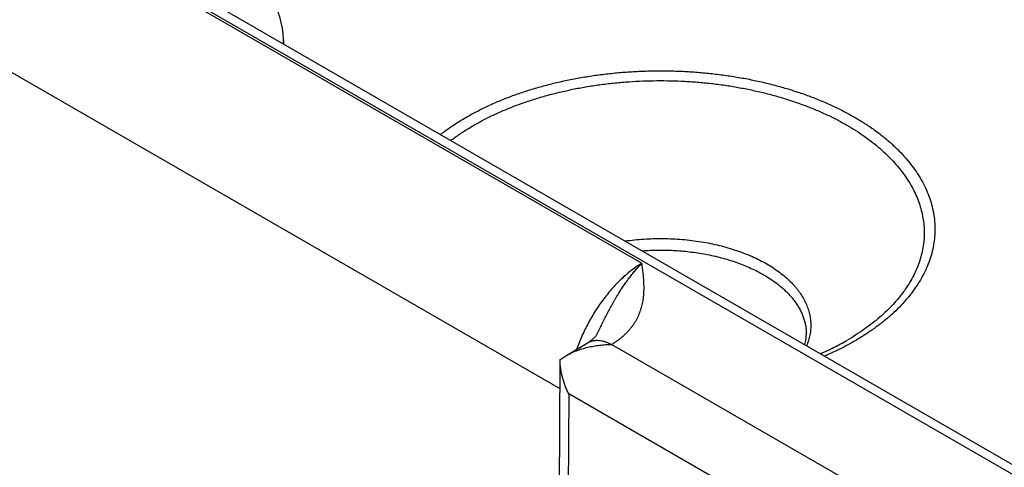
# Model space of a CAD drawing. Header units: inches. Extents: x 0 to 34, y 0 to 22.
# Tile 70 of 116: x 26.233 to 26.88, y 15.444 to 15.739. Entities that reach past the tile are written whole.
import ezdxf

# ---------------------------------------------------------------- set-up
doc = ezdxf.new("R2010")
doc.units = ezdxf.units.IN
doc.header["$LTSCALE"] = 1.87
doc.header["$MEASUREMENT"] = 0
doc.layers.get('0').update_dxf_attribs({"linetype": 'CONTINUOUS'})

msp = doc.modelspace()

# ---------------------------------------------------------------- linework, layer by layer
at = {"color": 7, "linetype": 'CONTINUOUS'}
for p, q in [((22.16375, 18.16577), (27.39505, 15.1453)), ((22.17326, 18.16671), (27.40456, 15.14624)), ((26.21959, 15.82223), (26.64197, 15.57835)), ((26.16899, 15.73764), (26.58792, 15.49575)), ((26.40619, 15.72533), (26.40627, 15.72264)), ((26.59197, 15.51736), (26.60653, 15.52606)), ((26.78452, 15.43099), (26.62198, 15.52484)), ((26.58807, 15.51466), (26.59197, 15.51736)), ((26.58806, 15.51458), (26.58447, 15.02858)), ((26.59382, 15.49232), (26.59033, 15.02041)), ((26.77026, 15.39045), (26.59382, 15.49232))]:
    msp.add_line(p, q, dxfattribs=at)
msp.add_lwpolyline([(26.61227, 15.53146), (26.61209, 15.53113), (26.61187, 15.53077), (26.61162, 15.5304), (26.61132, 15.53001), (26.61098, 15.5296), (26.61059, 15.52917), (26.61014, 15.52873), (26.60964, 15.52828), (26.60909, 15.52782), (26.60849, 15.52736), (26.60785, 15.52691), (26.60717, 15.52646), (26.60653, 15.52606)], dxfattribs=at)
for centre, radius, start, end in [((26.34622, 15.72351), 0.06, 1.73175, 59.99856), ((26.38611, 15.72472), 0.02009, 354.34651, 1.72407)]:
    msp.add_arc(centre, radius, start, end, dxfattribs=at)
for points, knots in [([(26.50945, 15.66306), (26.51141, 15.66458), (26.51546, 15.66754), (26.52186, 15.67174), (26.52863, 15.67572), (26.53576, 15.6795), (26.54323, 15.68304), (26.55102, 15.68635), (26.55911, 15.68941), (26.56746, 15.69222), (26.57607, 15.69477), (26.5849, 15.69705), (26.59393, 15.69905), (26.60313, 15.70077), (26.61247, 15.7022), (26.62194, 15.70335), (26.6315, 15.7042), (26.64112, 15.70475), (26.65078, 15.705), (26.66045, 15.70495), (26.6701, 15.70461), (26.67971, 15.70397), (26.68924, 15.70303), (26.69867, 15.7018), (26.70798, 15.70028), (26.71713, 15.69847), (26.7261, 15.69638), (26.73486, 15.69402), (26.74339, 15.69139), (26.75167, 15.68851), (26.75967, 15.68537), (26.76736, 15.68198), (26.77473, 15.67837), (26.77948, 15.67577), (26.78179, 15.67444)], [0, 0, 0, 0, 0.025975, 0.052713, 0.080204, 0.108428, 0.137362, 0.166973, 0.197225, 0.228076, 0.259481, 0.29139, 0.323751, 0.356506, 0.389599, 0.422968, 0.456552, 0.490287, 0.524109, 0.557954, 0.591757, 0.625452, 0.658977, 0.692269, 0.725265, 0.757906, 0.790134, 0.821895, 0.853136, 0.883809, 0.913869, 0.943277, 0.971997, 1, 1, 1, 1]), ([(26.51628, 15.65912), (26.51818, 15.66056), (26.5221, 15.66336), (26.52828, 15.66732), (26.53481, 15.67109), (26.54168, 15.67465), (26.54887, 15.678), (26.55635, 15.68112), (26.56412, 15.684), (26.57213, 15.68665), (26.58038, 15.68904), (26.58884, 15.69118), (26.59748, 15.69305), (26.60628, 15.69466), (26.61522, 15.69599), (26.62427, 15.69705), (26.6334, 15.69782), (26.64259, 15.69832), (26.65182, 15.69853), (26.66105, 15.69846), (26.67026, 15.69811), (26.67942, 15.69747), (26.68852, 15.69656), (26.69751, 15.69536), (26.70639, 15.69389), (26.71511, 15.69215), (26.72367, 15.69015), (26.73202, 15.68788), (26.74016, 15.68536), (26.74805, 15.6826), (26.75568, 15.6796), (26.76302, 15.67636), (26.77005, 15.67291), (26.77458, 15.67044), (26.77679, 15.66916)], [0, 0, 0, 0, 0.026101, 0.052958, 0.080559, 0.108884, 0.137906, 0.167596, 0.197915, 0.228821, 0.26027, 0.292211, 0.324592, 0.357358, 0.39045, 0.42381, 0.457375, 0.491083, 0.524871, 0.558675, 0.592432, 0.626077, 0.659548, 0.692782, 0.725719, 0.758301, 0.790471, 0.822173, 0.853359, 0.883979, 0.91399, 0.943352, 0.972032, 1, 1, 1, 1]), ([(26.78179, 15.67444), (26.78404, 15.67314), (26.78842, 15.67048), (26.79469, 15.66623), (26.80056, 15.66179), (26.80601, 15.65717), (26.81103, 15.65239), (26.8156, 15.64746), (26.81971, 15.6424), (26.82334, 15.63721), (26.82648, 15.63192), (26.82913, 15.62654), (26.83128, 15.62108), (26.83291, 15.61556), (26.83403, 15.60999), (26.83464, 15.6044), (26.83471, 15.59879), (26.83427, 15.59319), (26.83331, 15.58762), (26.83183, 15.58208), (26.82984, 15.5766), (26.82734, 15.57119), (26.82435, 15.56587), (26.82147, 15.56155), (26.81893, 15.55815), (26.81619, 15.55475), (26.81248, 15.55057), (26.80759, 15.54575), (26.80227, 15.54108), (26.79653, 15.53659), (26.79037, 15.53228), (26.78383, 15.52816), (26.77691, 15.52426), (26.76965, 15.52057), (26.76464, 15.5183), (26.76208, 15.5172)], [0, 0, 0, 0, 0.036764, 0.072508, 0.10722, 0.1409, 0.17356, 0.205225, 0.235937, 0.265749, 0.294733, 0.322977, 0.350584, 0.377671, 0.404371, 0.430823, 0.457178, 0.483584, 0.510193, 0.537148, 0.564583, 0.59262, 0.621368, 0.65092, 0.666023, 0.681354, 0.712724, 0.745077, 0.778443, 0.81284, 0.848269, 0.884724, 0.922184, 0.960622, 1, 1, 1, 1]), ([(26.77679, 15.66916), (26.77877, 15.66802), (26.78264, 15.66568), (26.7882, 15.66196), (26.79344, 15.65808), (26.79835, 15.65406), (26.80291, 15.64991), (26.80711, 15.64563), (26.81033, 15.64195), (26.81271, 15.63895), (26.81494, 15.63596), (26.81748, 15.63216), (26.82016, 15.62748), (26.82244, 15.62274), (26.82431, 15.61793), (26.82577, 15.61308), (26.82682, 15.60819), (26.82745, 15.60327), (26.82766, 15.59834), (26.82745, 15.59341), (26.82682, 15.5885), (26.82577, 15.58361), (26.82431, 15.57875), (26.82243, 15.57395), (26.82015, 15.5692), (26.81747, 15.56453), (26.81493, 15.56073), (26.81271, 15.55774), (26.81033, 15.55474), (26.80711, 15.55105), (26.8029, 15.54678), (26.79834, 15.54262), (26.79343, 15.53861), (26.78819, 15.53473), (26.78263, 15.53101), (26.77876, 15.52867), (26.77678, 15.52753)], [0, 0, 0, 0, 0.037616, 0.074279, 0.109976, 0.144707, 0.178478, 0.211306, 0.24322, 0.258849, 0.274265, 0.304484, 0.333946, 0.36273, 0.390925, 0.418632, 0.445965, 0.473042, 0.49999, 0.526939, 0.554016, 0.581349, 0.609058, 0.637253, 0.666038, 0.695502, 0.725722, 0.741139, 0.756768, 0.788684, 0.821514, 0.855286, 0.890019, 0.925718, 0.962382, 1, 1, 1, 1]), ([(26.63086, 15.59297), (26.63292, 15.59326), (26.63706, 15.59376), (26.64332, 15.59427), (26.64961, 15.59455), (26.65593, 15.59461), (26.66224, 15.59442), (26.66852, 15.59401), (26.67474, 15.59336), (26.68087, 15.59249), (26.6869, 15.59139), (26.69279, 15.59008), (26.69852, 15.58855), (26.70408, 15.58681), (26.70943, 15.58487), (26.71455, 15.58273), (26.71943, 15.58041), (26.72255, 15.57873), (26.72407, 15.57785)], [0, 0, 0, 0, 0.064911, 0.130305, 0.196004, 0.261833, 0.32761, 0.393158, 0.458299, 0.52286, 0.586672, 0.649573, 0.711408, 0.772034, 0.831318, 0.889139, 0.945395, 1, 1, 1, 1]), ([(26.64203, 15.58653), (26.64566, 15.58679), (26.65112, 15.58701), (26.6584, 15.58694), (26.66385, 15.58672), (26.66927, 15.58631), (26.67464, 15.58572), (26.67995, 15.58496), (26.68517, 15.58402), (26.69029, 15.58292), (26.69529, 15.58165), (26.70016, 15.58022), (26.70488, 15.57862), (26.70944, 15.57688), (26.71382, 15.57499), (26.718, 15.57296), (26.72069, 15.5715), (26.722, 15.57074)], [0, 0, 0, 0, 0.132072, 0.198236, 0.264288, 0.330087, 0.39549, 0.46036, 0.524563, 0.587968, 0.650451, 0.711894, 0.772187, 0.831229, 0.888929, 0.945208, 1, 1, 1, 1]), ([(26.64197, 15.57835), (26.64085, 15.57768), (26.63862, 15.57623), (26.63533, 15.57385), (26.63208, 15.57122), (26.62888, 15.56836), (26.62573, 15.56528), (26.62266, 15.56199), (26.61968, 15.55852), (26.61681, 15.55487), (26.61405, 15.55106), (26.61142, 15.54712), (26.60893, 15.54306), (26.6066, 15.53889), (26.60443, 15.53464), (26.60243, 15.53033), (26.60062, 15.52598), (26.59953, 15.52304), (26.59902, 15.52157)], [0, 0, 0, 0, 0.054149, 0.110121, 0.167813, 0.227103, 0.287849, 0.349895, 0.413067, 0.477183, 0.542051, 0.607471, 0.673238, 0.739144, 0.804981, 0.870539, 0.935613, 1, 1, 1, 1]), ([(26.61227, 15.53146), (26.61284, 15.53259), (26.61398, 15.53487), (26.61568, 15.53828), (26.61737, 15.54166), (26.61908, 15.545), (26.62081, 15.54829), (26.62229, 15.55099), (26.62349, 15.55311), (26.62439, 15.55468), (26.6253, 15.55622), (26.62623, 15.55775), (26.62716, 15.55925), (26.6281, 15.56073), (26.62905, 15.56218), (26.63001, 15.5636), (26.63097, 15.565), (26.63195, 15.56637), (26.63293, 15.56771), (26.63423, 15.56945), (26.63556, 15.57114), (26.63691, 15.57277), (26.63792, 15.57396), (26.63892, 15.57511), (26.64026, 15.57658), (26.64129, 15.57766), (26.64197, 15.57835)], [0, 0, 0, 0, 0.068622, 0.136902, 0.204748, 0.272069, 0.338771, 0.40474, 0.437411, 0.469856, 0.502066, 0.534033, 0.565732, 0.597143, 0.628254, 0.659057, 0.689542, 0.719699, 0.749503, 0.778936, 0.836664, 0.864945, 0.89282, 0.920268, 0.947282, 1, 1, 1, 1]), ([(26.62198, 15.52484), (26.62233, 15.52505), (26.62302, 15.52548), (26.62405, 15.52613), (26.62504, 15.52681), (26.626, 15.52749), (26.62694, 15.52819), (26.62814, 15.52913), (26.63013, 15.5308), (26.63222, 15.53282), (26.63411, 15.53495), (26.63539, 15.53655), (26.63656, 15.53819), (26.63763, 15.53984), (26.63859, 15.54152), (26.63945, 15.54322), (26.64022, 15.54493), (26.64088, 15.54666), (26.64146, 15.5484), (26.64195, 15.55014), (26.64236, 15.55189), (26.64269, 15.55365), (26.64294, 15.55541), (26.64313, 15.55718), (26.64326, 15.55894), (26.64335, 15.5613), (26.64333, 15.56425), (26.64314, 15.56778), (26.64282, 15.57131), (26.64242, 15.57483), (26.64212, 15.57718), (26.64197, 15.57835)], [0, 0, 0, 0, 0.020017, 0.03978, 0.05928, 0.078529, 0.097536, 0.116299, 0.153109, 0.223981, 0.258156, 0.291555, 0.324236, 0.356263, 0.387702, 0.418618, 0.449077, 0.479142, 0.508876, 0.538336, 0.567574, 0.59664, 0.625575, 0.654418, 0.6832, 0.711947, 0.769411, 0.826926, 0.884538, 0.942242, 1, 1, 1, 1]), ([(26.72407, 15.57785), (26.72553, 15.577), (26.72837, 15.57526), (26.7324, 15.57245), (26.73611, 15.56949), (26.73948, 15.5664), (26.74203, 15.5637), (26.74388, 15.56149), (26.74558, 15.55929), (26.74747, 15.55647), (26.74939, 15.55298), (26.75091, 15.54943), (26.75204, 15.54582), (26.75277, 15.54218), (26.75309, 15.53852), (26.753, 15.53485), (26.7525, 15.53119), (26.7516, 15.52756), (26.75075, 15.5252), (26.75026, 15.52404)], [0, 0, 0, 0, 0.077147, 0.151727, 0.223713, 0.293124, 0.360021, 0.392568, 0.424534, 0.486802, 0.547066, 0.605608, 0.662765, 0.718925, 0.77451, 0.829967, 0.885747, 0.942288, 1, 1, 1, 1]), ([(26.722, 15.57074), (26.72308, 15.57012), (26.72518, 15.56884), (26.72822, 15.56682), (26.73108, 15.56471), (26.73376, 15.56253), (26.73626, 15.56027), (26.73857, 15.55795), (26.74068, 15.55556), (26.74258, 15.55312), (26.74428, 15.55063), (26.74578, 15.54809), (26.74705, 15.54551), (26.74811, 15.5429), (26.74895, 15.54026), (26.74957, 15.5376), (26.74997, 15.53493), (26.75008, 15.53314), (26.7501, 15.53224)], [0, 0, 0, 0, 0.075083, 0.148292, 0.219608, 0.289024, 0.356553, 0.422228, 0.4861, 0.548247, 0.608765, 0.667778, 0.725432, 0.781897, 0.837366, 0.892051, 0.946182, 1, 1, 1, 1]), ([(26.74913, 15.52468), (26.74931, 15.52531), (26.74961, 15.52657), (26.74992, 15.52847), (26.75009, 15.53036), (26.75011, 15.53162), (26.7501, 15.53224)], [0, 0, 0, 0, 0.255739, 0.506446, 0.753914, 1, 1, 1, 1]), ([(26.59197, 15.51736), (26.59305, 15.51801), (26.5953, 15.5192), (26.59882, 15.52073), (26.60249, 15.522), (26.60627, 15.52303), (26.61013, 15.52383), (26.61339, 15.5243), (26.61602, 15.52457), (26.618, 15.52472), (26.61999, 15.52481), (26.62132, 15.52484), (26.62198, 15.52484)], [0, 0, 0, 0, 0.120924, 0.243645, 0.367791, 0.493041, 0.619117, 0.745774, 0.809258, 0.872807, 0.936396, 1, 1, 1, 1]), ([(26.60653, 15.52606), (26.60678, 15.52621), (26.60729, 15.52649), (26.6081, 15.52684), (26.60894, 15.52713), (26.60981, 15.52735), (26.61071, 15.52751), (26.61196, 15.52762), (26.61359, 15.5276), (26.61561, 15.5273), (26.61768, 15.52674), (26.61979, 15.52592), (26.62118, 15.52522), (26.62187, 15.52484)], [0, 0, 0, 0, 0.054158, 0.108567, 0.16347, 0.219103, 0.275681, 0.333402, 0.452882, 0.578737, 0.71169, 0.852099, 1, 1, 1, 1]), ([(26.75938, 15.51876), (26.76241, 15.52009), (26.76829, 15.52285), (26.77401, 15.52593), (26.77678, 15.52753)], [0, 0, 0, 0, 0.508881, 1, 1, 1, 1]), ([(26.59382, 15.49232), (26.59339, 15.49319), (26.59256, 15.49496), (26.59146, 15.49766), (26.59049, 15.50042), (26.58966, 15.50321), (26.58899, 15.50605), (26.58848, 15.50891), (26.58816, 15.51178), (26.58807, 15.51371), (26.58807, 15.51466)], [0, 0, 0, 0, 0.125341, 0.250868, 0.37644, 0.501919, 0.627162, 0.752025, 0.876357, 1, 1, 1, 1])]:
    msp.add_open_spline(points, degree=3, knots=knots, dxfattribs=at)

doc.saveas('drawing.dxf')
